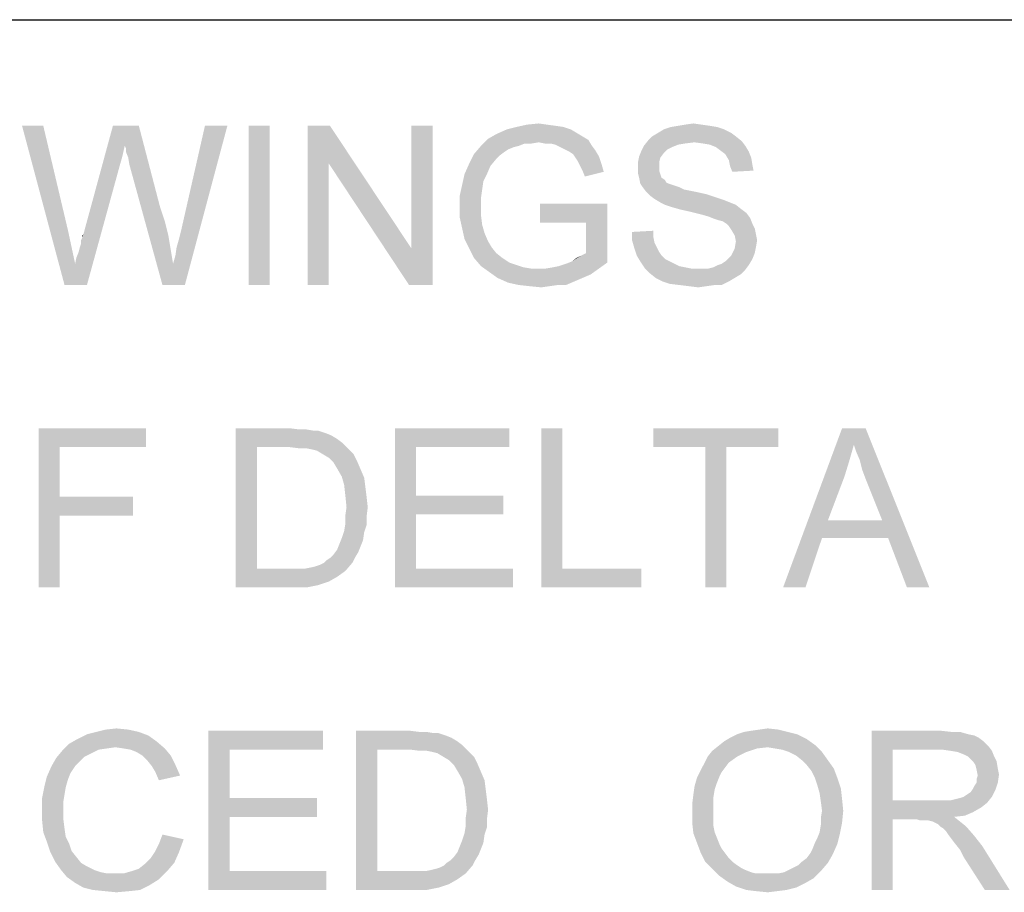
# Model space of a CAD drawing. Extents: x 0 to 1189, y 0 to 841.
# Tile 43 of 125: x 940 to 958, y 54 to 70. Entities that reach past the tile are written whole.
import ezdxf

# ---------------------------------------------------------------- set-up
doc = ezdxf.new("R2010")
doc.units = 0
doc.header["$LTSCALE"] = 65.395
doc.header["$MEASUREMENT"] = 0
doc.layers.get('0').update_dxf_attribs({"linetype": 'CONTINUOUS'})

msp = doc.modelspace()

# ---------------------------------------------------------------- linework, layer by layer
at = {"linetype": 'Continuous'}
for q in [(1037, 70), (1174, 70)]:
    msp.add_line((909, 70), q, dxfattribs=at)
for points in [[(940.24444, 68), (940.64444, 65), (939.84444, 68)], [(940.24444, 68), (940.71111, 66.02222), (940.64444, 65)], [(941.77778, 67.62222), (941, 65.95556), (941.55556, 68)], [(941.55556, 68), (942.04444, 68), (941.77778, 67.62222)], [(941.8, 67.57778), (941.77778, 67.62222), (942.04444, 68)], [(941.8, 67.51111), (941.8, 67.57778), (942.04444, 68)], [(941.84444, 67.4), (941.8, 67.51111), (942.04444, 68)], [(941.86667, 67.26667), (941.84444, 67.4), (942.04444, 68)], [(941.86667, 67.26667), (942.04444, 68), (942.44444, 66.46667)], [(942.68889, 65.4), (942.73333, 65.55556), (943.71111, 68)], [(942.68889, 65.4), (943.71111, 68), (942.91111, 65)], [(942.73333, 65.55556), (942.75556, 65.71111), (943.71111, 68)], [(942.75556, 65.71111), (942.8, 65.86667), (943.71111, 68)], [(942.8, 65.86667), (942.84444, 66.04444), (943.71111, 68)], [(943.71111, 68), (942.84444, 66.04444), (943.28889, 68)], [(944.51111, 68), (944.11111, 65), (944.11111, 68)], [(944.11111, 65), (944.51111, 68), (944.51111, 65)], [(945.64444, 68), (945.62222, 67.28889), (945.22222, 65)], [(945.64444, 68), (945.22222, 65), (945.22222, 68)], [(945.62222, 67.28889), (945.64444, 68), (947.17778, 65.68889)], [(947.13333, 65), (947.17778, 65.68889), (947.57778, 68)], [(947.13333, 65), (947.57778, 68), (947.57778, 65)], [(947.57778, 68), (947.17778, 65.68889), (947.17778, 68)], [(950.17778, 67.93333), (950.28889, 67.86667), (948.77778, 67.84444)], [(950.17778, 67.93333), (948.77778, 67.84444), (948.97778, 67.93333)], [(950.04444, 67.97778), (948.97778, 67.93333), (949.15556, 67.97778)], [(948.97778, 67.93333), (950.04444, 67.97778), (950.17778, 67.93333)], [(949.73333, 68.02222), (949.88889, 68), (949.15556, 67.97778)], [(949.73333, 68.02222), (949.15556, 67.97778), (949.35556, 68.02222)], [(949.15556, 67.97778), (949.88889, 68), (950.04444, 67.97778)], [(949.35556, 68.02222), (949.57778, 68.04444), (949.73333, 68.02222)], [(953.06667, 67.93333), (951.82222, 67.86667), (951.93333, 67.93333)], [(951.82222, 67.86667), (953.06667, 67.93333), (953.2, 67.86667)], [(952.93333, 67.97778), (951.93333, 67.93333), (952.06667, 67.97778)], [(951.93333, 67.93333), (952.93333, 67.97778), (953.06667, 67.93333)], [(952.8, 68), (952.06667, 67.97778), (952.2, 68)], [(952.06667, 67.97778), (952.8, 68), (952.93333, 67.97778)], [(952.64444, 68.02222), (952.2, 68), (952.33333, 68.02222)], [(952.2, 68), (952.64444, 68.02222), (952.8, 68)], [(952.33333, 68.02222), (952.48889, 68.04444), (952.64444, 68.02222)], [(949.57778, 67.68889), (948.48889, 67.62222), (948.62222, 67.75556)], [(949.57778, 67.68889), (949.31111, 67.66667), (948.48889, 67.62222)], [(950.4, 67.8), (948.62222, 67.75556), (948.77778, 67.84444)], [(948.62222, 67.75556), (950.4, 67.8), (950.51111, 67.73333)], [(948.62222, 67.75556), (950.51111, 67.73333), (949.57778, 67.68889)], [(948.77778, 67.84444), (950.28889, 67.86667), (950.4, 67.8)], [(949.31111, 67.66667), (949.57778, 67.68889), (949.44444, 67.66667)], [(949.68889, 67.66667), (949.57778, 67.68889), (950.51111, 67.73333)], [(949.8, 67.66667), (949.68889, 67.66667), (950.51111, 67.73333)], [(949.88889, 67.64444), (949.8, 67.66667), (950.51111, 67.73333)], [(949.88889, 67.64444), (950.51111, 67.73333), (950.57778, 67.62222)], [(952.51111, 67.68889), (951.55556, 67.62222), (951.64444, 67.73333)], [(952.51111, 67.68889), (952.33333, 67.66667), (951.55556, 67.62222)], [(953.28889, 67.8), (951.64444, 67.73333), (951.71111, 67.8)], [(951.64444, 67.73333), (953.28889, 67.8), (953.4, 67.71111)], [(951.64444, 67.73333), (953.4, 67.71111), (952.51111, 67.68889)], [(953.2, 67.86667), (951.71111, 67.8), (951.82222, 67.86667)], [(951.71111, 67.8), (953.2, 67.86667), (953.28889, 67.8)], [(952.66667, 67.66667), (952.51111, 67.68889), (953.4, 67.71111)], [(952.8, 67.64444), (952.66667, 67.66667), (953.4, 67.71111)], [(952.8, 67.64444), (953.4, 67.71111), (953.46667, 67.62222)], [(941.77778, 67.62222), (941.73333, 67.42222), (941, 65.95556)], [(949.2, 67.62222), (949.11111, 67.6), (948.35556, 67.46667)], [(949.2, 67.62222), (948.35556, 67.46667), (948.48889, 67.62222)], [(949.11111, 67.6), (949, 67.55556), (948.35556, 67.46667)], [(949, 67.55556), (948.93333, 67.51111), (948.35556, 67.46667)], [(948.35556, 67.46667), (948.93333, 67.51111), (948.84444, 67.44444)], [(948.48889, 67.62222), (949.31111, 67.66667), (949.2, 67.62222)], [(950.57778, 67.62222), (949.97778, 67.6), (949.88889, 67.64444)], [(950.06667, 67.55556), (949.97778, 67.6), (950.57778, 67.62222)], [(950.06667, 67.55556), (950.57778, 67.62222), (950.64444, 67.53333)], [(950.64444, 67.53333), (950.15556, 67.51111), (950.06667, 67.55556)], [(950.22222, 67.46667), (950.15556, 67.51111), (950.64444, 67.53333)], [(950.22222, 67.46667), (950.64444, 67.53333), (950.71111, 67.42222)], [(951.93333, 67.48889), (951.46667, 67.42222), (951.51111, 67.53333)], [(952.08889, 67.6), (951.51111, 67.53333), (951.55556, 67.62222)], [(952.08889, 67.6), (952, 67.55556), (951.51111, 67.53333)], [(951.51111, 67.53333), (952, 67.55556), (951.93333, 67.48889)], [(952.33333, 67.66667), (952.2, 67.64444), (951.55556, 67.62222)], [(951.55556, 67.62222), (952.2, 67.64444), (952.08889, 67.6)], [(953.46667, 67.62222), (952.91111, 67.6), (952.8, 67.64444)], [(953, 67.53333), (952.91111, 67.6), (953.46667, 67.62222)], [(953, 67.53333), (953.46667, 67.62222), (953.53333, 67.51111)], [(953.53333, 67.51111), (953.08889, 67.46667), (953, 67.53333)], [(953.08889, 67.46667), (953.53333, 67.51111), (953.57778, 67.4)], [(941.73333, 67.42222), (941.68889, 67.26667), (941, 65.95556)], [(948.84444, 67.44444), (948.26667, 67.28889), (948.35556, 67.46667)], [(948.84444, 67.44444), (948.77778, 67.37778), (948.26667, 67.28889)], [(948.26667, 67.28889), (948.77778, 67.37778), (948.66667, 67.24445)], [(950.71111, 67.42222), (950.26667, 67.4), (950.22222, 67.46667)], [(950.31111, 67.33333), (950.26667, 67.4), (950.71111, 67.42222)], [(950.31111, 67.33333), (950.71111, 67.42222), (950.75556, 67.28889)], [(950.75556, 67.28889), (950.35556, 67.24445), (950.31111, 67.33333)], [(951.86667, 67.4), (951.44444, 67.31111), (951.46667, 67.42222)], [(951.44444, 67.31111), (951.86667, 67.4), (951.84444, 67.31111)], [(951.46667, 67.42222), (951.93333, 67.48889), (951.86667, 67.4)], [(953.57778, 67.4), (953.15556, 67.35556), (953.08889, 67.46667)], [(953.15556, 67.35556), (953.57778, 67.4), (953.6, 67.26667)], [(953.6, 67.26667), (953.17778, 67.24444), (953.15556, 67.35556)], [(940.84444, 65.4), (940.86667, 65.51111), (941.68889, 67.26667)], [(940.84444, 65.4), (941.68889, 67.26667), (941.06667, 65)], [(940.86667, 65.51111), (940.91111, 65.62222), (941.68889, 67.26667)], [(940.91111, 65.62222), (940.93333, 65.71111), (941.68889, 67.26667)], [(940.93333, 65.71111), (940.95556, 65.77778), (941.68889, 67.26667)], [(940.95556, 65.84444), (940.97778, 65.88889), (941.68889, 67.26667)], [(940.95556, 65.77778), (940.95556, 65.84444), (941.68889, 67.26667)], [(940.97778, 65.88889), (941, 65.95556), (941.68889, 67.26667)], [(942.44444, 66.46667), (942.48889, 65), (941.86667, 67.26667)], [(945.22222, 65), (945.62222, 67.28889), (945.62222, 65)], [(947.17778, 65.68889), (947.13333, 65), (945.62222, 67.28889)], [(948.66667, 67.24445), (948.17778, 67.08889), (948.26667, 67.28889)], [(948.17778, 67.08889), (948.66667, 67.24445), (948.6, 67.08889)], [(950.4, 67.15556), (950.35556, 67.24445), (950.75556, 67.28889)], [(950.4, 67.15556), (950.75556, 67.28889), (950.8, 67.13333)], [(950.8, 67.13333), (950.44444, 67.04444), (950.4, 67.15556)], [(951.84444, 67.31111), (951.84444, 67.22222), (951.44444, 67.2)], [(951.84444, 67.31111), (951.44444, 67.2), (951.44444, 67.31111)], [(951.44444, 67.2), (951.84444, 67.22222), (951.84444, 67.15556)], [(951.84444, 67.15556), (951.44444, 67.11111), (951.44444, 67.2)], [(951.44444, 67.11111), (951.84444, 67.15556), (951.86667, 67.08889)], [(953.17778, 67.24444), (953.6, 67.26667), (953.62222, 67.15556)], [(953.62222, 67.15556), (953.22222, 67.13333), (953.17778, 67.24444)], [(948.6, 67.08889), (948.53333, 66.95556), (948.13333, 66.88889)], [(948.6, 67.08889), (948.13333, 66.88889), (948.17778, 67.08889)], [(948.13333, 66.88889), (948.53333, 66.95556), (948.51111, 66.8)], [(951.86667, 67.08889), (951.46667, 67.02222), (951.44444, 67.11111)], [(951.46667, 67.02222), (951.86667, 67.08889), (951.88889, 67.02222)], [(951.88889, 67.02222), (951.48889, 66.91111), (951.46667, 67.02222)], [(951.88889, 67.02222), (951.95556, 66.97778), (951.48889, 66.91111)], [(951.95556, 66.97778), (951.97778, 66.93333), (951.48889, 66.91111)], [(948.51111, 66.8), (948.08889, 66.68889), (948.13333, 66.88889)], [(948.08889, 66.68889), (948.51111, 66.8), (948.48889, 66.64444)], [(951.48889, 66.91111), (951.97778, 66.93333), (952.02222, 66.91111)], [(952.02222, 66.91111), (951.53333, 66.84444), (951.48889, 66.91111)], [(952.02222, 66.91111), (952.08889, 66.88889), (951.53333, 66.84444)], [(952.08889, 66.88889), (952.15556, 66.86667), (951.53333, 66.84444)], [(951.53333, 66.84444), (952.15556, 66.86667), (952.22222, 66.84444)], [(952.22222, 66.84444), (951.6, 66.75555), (951.53333, 66.84444)], [(952.22222, 66.84444), (952.31111, 66.8), (951.6, 66.75555)], [(952.31111, 66.8), (952.42222, 66.77778), (951.6, 66.75555)], [(951.6, 66.75555), (952.42222, 66.77778), (952.53333, 66.75555)], [(948.48889, 66.64444), (948.08889, 66.46667), (948.08889, 66.68889)], [(948.48889, 66.64444), (948.48889, 66.48889), (948.08889, 66.46667)], [(952.53333, 66.75555), (951.66667, 66.68889), (951.6, 66.75555)], [(952.53333, 66.75555), (952.73333, 66.71111), (951.66667, 66.68889)], [(951.66667, 66.68889), (952.73333, 66.71111), (952.93333, 66.64444)], [(952.93333, 66.64444), (951.75556, 66.62222), (951.66667, 66.68889)], [(951.75556, 66.62222), (952.93333, 66.64444), (953.06667, 66.6)], [(953.06667, 66.6), (951.86667, 66.55556), (951.75556, 66.62222)], [(951.86667, 66.55556), (953.06667, 66.6), (953.17778, 66.55556)], [(942.44444, 66.46667), (942.53333, 66.2), (942.48889, 65)], [(948.08889, 66.46667), (948.48889, 66.48889), (948.48889, 66.31111)], [(948.48889, 66.31111), (948.08889, 66.26667), (948.08889, 66.46667)], [(950.86667, 66.53333), (949.6, 66.17778), (949.6, 66.53333)], [(950.46667, 66.17778), (949.6, 66.17778), (950.86667, 66.53333)], [(950.46667, 65.6), (950.46667, 66.17778), (950.86667, 66.53333)], [(950.46667, 65.6), (950.86667, 66.53333), (950.86667, 65.42222)], [(953.17778, 66.55556), (951.95556, 66.51111), (951.86667, 66.55556)], [(951.95556, 66.51111), (953.17778, 66.55556), (953.28889, 66.51111)], [(953.28889, 66.51111), (952.08889, 66.46667), (951.95556, 66.51111)], [(952.24444, 66.42222), (952.08889, 66.46667), (953.28889, 66.51111)], [(952.24444, 66.42222), (953.28889, 66.51111), (953.4, 66.42222)], [(953.4, 66.42222), (952.44444, 66.37778), (952.24444, 66.42222)], [(952.44444, 66.37778), (953.4, 66.42222), (953.48889, 66.35556)], [(948.08889, 66.26667), (948.48889, 66.31111), (948.51111, 66.13333)], [(948.51111, 66.13333), (948.13333, 66.06667), (948.08889, 66.26667)], [(953.48889, 66.35556), (952.62222, 66.33333), (952.44444, 66.37778)], [(952.77778, 66.28889), (952.62222, 66.33333), (953.48889, 66.35556)], [(952.77778, 66.28889), (953.48889, 66.35556), (953.55556, 66.26667)], [(953.55556, 66.26667), (952.88889, 66.24444), (952.77778, 66.28889)], [(952.95556, 66.22222), (952.88889, 66.24444), (953.55556, 66.26667)], [(953.04444, 66.2), (952.95556, 66.22222), (953.55556, 66.26667)], [(953.11111, 66.15556), (953.04444, 66.2), (953.55556, 66.26667)], [(953.11111, 66.15556), (953.55556, 66.26667), (953.6, 66.15556)], [(940.71111, 66.02222), (940.84444, 65.4), (940.64444, 65)], [(942.53333, 66.2), (942.6, 65.93333), (942.48889, 65)], [(948.13333, 66.06667), (948.51111, 66.13333), (948.55556, 65.97778)], [(948.55556, 65.97778), (948.17778, 65.86667), (948.13333, 66.06667)], [(951.33333, 66), (951.73333, 66.02222), (951.73333, 65.91111)], [(953.6, 66.15556), (953.15556, 66.11111), (953.11111, 66.15556)], [(953.15556, 66.11111), (953.6, 66.15556), (953.64444, 66.06667)], [(953.64444, 66.06667), (953.2, 66.04444), (953.15556, 66.11111)], [(953.2, 66.04444), (953.64444, 66.06667), (953.66667, 65.95556)], [(953.66667, 65.95556), (953.26667, 65.93333), (953.2, 66.04444)], [(940.97778, 65.88889), (940.97778, 65.93333), (941, 65.95556)], [(942.6, 65.93333), (942.64444, 65.66667), (942.48889, 65)], [(948.17778, 65.86667), (948.55556, 65.97778), (948.62222, 65.82222)], [(948.62222, 65.82222), (948.26667, 65.68889), (948.17778, 65.86667)], [(951.73333, 65.91111), (951.33333, 65.84444), (951.33333, 66)], [(951.33333, 65.84444), (951.73333, 65.91111), (951.75556, 65.8)], [(951.75556, 65.8), (951.37778, 65.68889), (951.33333, 65.84444)], [(953.26667, 65.93333), (953.66667, 65.95556), (953.68889, 65.84444)], [(953.68889, 65.84444), (953.28889, 65.82222), (953.26667, 65.93333)], [(953.28889, 65.82222), (953.68889, 65.84444), (953.66667, 65.71111)], [(942.64444, 65.66667), (942.68889, 65.4), (942.48889, 65)], [(948.62222, 65.82222), (948.68889, 65.71111), (948.26667, 65.68889)], [(948.26667, 65.68889), (948.68889, 65.71111), (948.77778, 65.6)], [(948.77778, 65.6), (948.35556, 65.51111), (948.26667, 65.68889)], [(951.75556, 65.8), (951.8, 65.71111), (951.37778, 65.68889)], [(951.37778, 65.68889), (951.8, 65.71111), (951.84444, 65.62222)], [(951.84444, 65.62222), (951.42222, 65.55556), (951.37778, 65.68889)], [(953.64444, 65.6), (953.2, 65.55556), (953.26667, 65.68889)], [(953.66667, 65.71111), (953.26667, 65.68889), (953.28889, 65.82222)], [(953.26667, 65.68889), (953.66667, 65.71111), (953.64444, 65.6)], [(948.35556, 65.51111), (948.77778, 65.6), (948.88889, 65.51111)], [(948.88889, 65.51111), (948.48889, 65.35556), (948.35556, 65.51111)], [(948.88889, 65.51111), (949.02222, 65.42222), (948.48889, 65.35556)], [(950.2, 65.44444), (950.37778, 65.55556), (950.46667, 65.6)], [(950.86667, 65.42222), (950.2, 65.44444), (950.46667, 65.6)], [(950.2, 65.44444), (950.28889, 65.51111), (950.37778, 65.55556)], [(951.42222, 65.55556), (951.84444, 65.62222), (951.88889, 65.55556)], [(951.88889, 65.55556), (951.48889, 65.44444), (951.42222, 65.55556)], [(951.88889, 65.55556), (951.95556, 65.48889), (951.48889, 65.44444)], [(951.48889, 65.44444), (951.95556, 65.48889), (952.04444, 65.44444)], [(952.95556, 65.37778), (953.02222, 65.4), (953.6, 65.48889)], [(952.95556, 65.37778), (953.6, 65.48889), (953.53333, 65.37778)], [(953.02222, 65.4), (953.08889, 65.44444), (953.6, 65.48889)], [(953.6, 65.48889), (953.08889, 65.44444), (953.15556, 65.51111)], [(953.15556, 65.51111), (953.2, 65.55556), (953.64444, 65.6)], [(953.15556, 65.51111), (953.64444, 65.6), (953.6, 65.48889)], [(941.06667, 65), (940.64444, 65), (940.84444, 65.4)], [(942.91111, 65), (942.48889, 65), (942.68889, 65.4)], [(949.02222, 65.42222), (949.15556, 65.37778), (948.48889, 65.35556)], [(948.48889, 65.35556), (949.15556, 65.37778), (949.28889, 65.33333)], [(949.28889, 65.33333), (948.64444, 65.24444), (948.48889, 65.35556)], [(949.28889, 65.33333), (949.42222, 65.31111), (948.64444, 65.24444)], [(949.71111, 65.31111), (950.71111, 65.31111), (948.64444, 65.24444)], [(949.57778, 65.31111), (949.71111, 65.31111), (948.64444, 65.24444)], [(949.42222, 65.31111), (949.57778, 65.31111), (948.64444, 65.24444)], [(948.64444, 65.24444), (950.71111, 65.31111), (950.55556, 65.2)], [(949.71111, 65.31111), (949.84444, 65.33333), (950.86667, 65.42222)], [(949.71111, 65.31111), (950.86667, 65.42222), (950.71111, 65.31111)], [(949.84444, 65.33333), (949.95556, 65.35556), (950.86667, 65.42222)], [(949.95556, 65.35556), (950.08889, 65.4), (950.86667, 65.42222)], [(950.86667, 65.42222), (950.08889, 65.4), (950.2, 65.44444)], [(952.04444, 65.44444), (951.57778, 65.31111), (951.48889, 65.44444)], [(952.04444, 65.44444), (952.13333, 65.4), (951.57778, 65.31111)], [(952.13333, 65.4), (952.22222, 65.35556), (951.57778, 65.31111)], [(952.22222, 65.35556), (952.33333, 65.33333), (951.57778, 65.31111)], [(951.57778, 65.31111), (952.33333, 65.33333), (952.44444, 65.31111)], [(952.44444, 65.31111), (951.66667, 65.22222), (951.57778, 65.31111)], [(952.77778, 65.31111), (953.46667, 65.28889), (951.66667, 65.22222)], [(952.66667, 65.31111), (952.77778, 65.31111), (951.66667, 65.22222)], [(952.57778, 65.31111), (952.66667, 65.31111), (951.66667, 65.22222)], [(952.44444, 65.31111), (952.57778, 65.31111), (951.66667, 65.22222)], [(951.66667, 65.22222), (953.46667, 65.28889), (953.37778, 65.2)], [(952.77778, 65.31111), (952.86667, 65.33333), (953.53333, 65.37778)], [(952.77778, 65.31111), (953.53333, 65.37778), (953.46667, 65.28889)], [(953.53333, 65.37778), (952.86667, 65.33333), (952.95556, 65.37778)], [(950.55556, 65.2), (948.8, 65.13333), (948.64444, 65.24444)], [(948.8, 65.13333), (950.55556, 65.2), (950.4, 65.13333)], [(950.4, 65.13333), (949, 65.04444), (948.8, 65.13333)], [(950.4, 65.13333), (950.24444, 65.06667), (949, 65.04444)], [(953.37778, 65.2), (951.77778, 65.13333), (951.66667, 65.22222)], [(951.77778, 65.13333), (953.37778, 65.2), (953.26667, 65.13333)], [(953.26667, 65.13333), (951.91111, 65.06667), (951.77778, 65.13333)], [(951.91111, 65.06667), (953.26667, 65.13333), (953.15556, 65.06667)], [(949.2, 65), (949, 65.04444), (950.24444, 65.06667)], [(949.93333, 65), (949.2, 65), (950.24444, 65.06667)], [(949.93333, 65), (949.4, 64.97778), (949.2, 65)], [(949.4, 64.97778), (949.93333, 65), (949.77778, 64.97778)], [(949.77778, 64.97778), (949.62222, 64.95556), (949.4, 64.97778)], [(949.93333, 65), (950.24444, 65.06667), (950.08889, 65)], [(953.15556, 65.06667), (952.04444, 65.02222), (951.91111, 65.06667)], [(952.22222, 65), (952.04444, 65.02222), (953.15556, 65.06667)], [(952.88889, 65), (952.22222, 65), (953.15556, 65.06667)], [(952.88889, 65), (952.4, 64.97778), (952.22222, 65)], [(952.4, 64.97778), (952.88889, 65), (952.73333, 64.97778)], [(952.73333, 64.97778), (952.57778, 64.95556), (952.4, 64.97778)], [(952.88889, 65), (953.15556, 65.06667), (953.02222, 65)], [(940.15556, 62.3), (942.17778, 62.3), (940.55556, 61.94444)], [(940.55556, 61.94444), (940.15556, 59.3), (940.15556, 62.3)], [(940.55556, 61.94444), (942.17778, 62.3), (942.17778, 61.94444)], [(943.86667, 62.3), (944.88889, 62.3), (944.26667, 61.94444)], [(944.26667, 61.94444), (943.86667, 59.3), (943.86667, 62.3)], [(944.88889, 62.3), (945.06667, 62.27778), (944.26667, 61.94444)], [(945.2, 62.27778), (945.33333, 62.25555), (944.26667, 61.94444)], [(945.06667, 62.27778), (945.2, 62.27778), (944.26667, 61.94444)], [(945.42222, 62.25555), (945.55556, 62.21111), (944.26667, 61.94444)], [(945.33333, 62.25555), (945.42222, 62.25555), (944.26667, 61.94444)], [(945.55556, 62.21111), (945.66667, 62.16667), (944.26667, 61.94444)], [(945.66667, 62.16667), (945.77778, 62.1), (944.26667, 61.94444)], [(946.86667, 62.3), (949.02222, 62.3), (947.26667, 61.94444)], [(947.26667, 61.94444), (946.86667, 59.3), (946.86667, 62.3)], [(947.26667, 61.94444), (949.02222, 62.3), (949.02222, 61.94444)], [(950.02222, 62.3), (950.02222, 59.65556), (949.62222, 59.3)], [(950.02222, 62.3), (949.62222, 59.3), (949.62222, 62.3)], [(954.08889, 62.3), (951.73333, 61.94444), (951.73333, 62.3)], [(952.71111, 61.94444), (951.73333, 61.94444), (954.08889, 62.3)], [(953.11111, 61.94444), (952.71111, 61.94444), (954.08889, 62.3)], [(953.11111, 61.94444), (954.08889, 62.3), (954.08889, 61.94444)], [(955.51111, 61.98889), (954.17778, 59.3), (955.28889, 62.3)], [(955.28889, 62.3), (955.73333, 62.3), (955.51111, 61.98889)], [(955.55556, 61.85556), (955.51111, 61.98889), (955.73333, 62.3)], [(955.62222, 61.7), (955.55556, 61.85556), (955.73333, 62.3)], [(955.66667, 61.52222), (955.62222, 61.7), (955.73333, 62.3)], [(955.73333, 61.34444), (955.66667, 61.52222), (955.73333, 62.3)], [(956.04444, 60.56667), (955.73333, 61.34444), (955.73333, 62.3)], [(956.15556, 60.23333), (956.04444, 60.56667), (955.73333, 62.3)], [(956.51111, 59.3), (956.15556, 60.23333), (955.73333, 62.3)], [(956.51111, 59.3), (955.73333, 62.3), (956.93333, 59.3)], [(940.55556, 61.94444), (940.55556, 61.01111), (940.15556, 59.3)], [(944.26667, 61.94444), (944.26667, 59.65556), (943.86667, 59.3)], [(945.77778, 62.1), (945.86667, 62.03333), (944.26667, 61.94444)], [(944.88889, 61.94444), (944.26667, 61.94444), (945.86667, 62.03333)], [(945.06667, 61.92222), (944.88889, 61.94444), (945.86667, 62.03333)], [(945.2, 61.92222), (945.06667, 61.92222), (945.86667, 62.03333)], [(945.2, 61.92222), (945.86667, 62.03333), (945.97778, 61.92222)], [(947.26667, 61.94444), (947.26667, 61.03333), (946.86667, 59.3)], [(953.11111, 61.94444), (952.71111, 59.3), (952.71111, 61.94444)], [(952.71111, 59.3), (953.11111, 61.94444), (953.11111, 59.3)], [(955.51111, 61.98889), (955.42222, 61.67778), (954.17778, 59.3)], [(945.97778, 61.92222), (945.31111, 61.9), (945.2, 61.92222)], [(945.4, 61.87778), (945.31111, 61.9), (945.97778, 61.92222)], [(945.51111, 61.81111), (945.4, 61.87778), (945.97778, 61.92222)], [(945.51111, 61.81111), (945.97778, 61.92222), (946.08889, 61.81111)], [(946.08889, 61.81111), (945.62222, 61.74444), (945.51111, 61.81111)], [(945.62222, 61.74444), (946.08889, 61.81111), (946.15556, 61.67778)], [(946.15556, 61.67778), (945.71111, 61.65556), (945.62222, 61.74444)], [(945.77778, 61.54444), (945.71111, 61.65556), (946.15556, 61.67778)], [(945.77778, 61.54444), (946.15556, 61.67778), (946.22222, 61.52222)], [(955.42222, 61.67778), (955.33333, 61.38889), (954.17778, 59.3)], [(946.22222, 61.52222), (945.86667, 61.38889), (945.77778, 61.54444)], [(945.86667, 61.38889), (946.22222, 61.52222), (946.28889, 61.36667)], [(946.28889, 61.36667), (945.91111, 61.23333), (945.86667, 61.38889)], [(955.33333, 61.38889), (955.02222, 60.56667), (954.17778, 59.3)], [(945.91111, 61.23333), (946.28889, 61.36667), (946.31111, 61.18889)], [(946.31111, 61.18889), (945.93333, 61.03333), (945.91111, 61.23333)], [(945.93333, 61.03333), (946.31111, 61.18889), (946.33333, 61.01111)], [(946.33333, 61.01111), (945.95556, 60.81111), (945.93333, 61.03333)], [(947.26667, 61.03333), (947.26667, 60.67778), (946.86667, 59.3)], [(947.26667, 60.67778), (948.91111, 61.03333), (948.91111, 60.67778)], [(947.26667, 61.03333), (948.91111, 61.03333), (947.26667, 60.67778)], [(940.55556, 61.01111), (940.55556, 60.65556), (940.15556, 59.3)], [(940.55556, 60.65556), (941.93333, 61.01111), (941.93333, 60.65556)], [(940.55556, 61.01111), (941.93333, 61.01111), (940.55556, 60.65556)], [(945.95556, 60.81111), (946.33333, 61.01111), (946.35556, 60.81111)], [(940.15556, 59.3), (940.55556, 60.65556), (940.55556, 59.3)], [(946.35556, 60.81111), (945.93333, 60.65556), (945.95556, 60.81111)], [(945.93333, 60.65556), (946.35556, 60.81111), (946.33333, 60.63333)], [(946.33333, 60.63333), (945.93333, 60.5), (945.93333, 60.65556)], [(947.26667, 60.67778), (947.26667, 59.65556), (946.86667, 59.3)], [(946.33333, 60.47778), (945.91111, 60.36667), (945.93333, 60.5)], [(945.91111, 60.36667), (946.33333, 60.47778), (946.28889, 60.34444)], [(945.93333, 60.5), (946.33333, 60.63333), (946.33333, 60.47778)], [(955.02222, 60.56667), (954.91111, 60.23333), (954.17778, 59.3)], [(955.02222, 60.56667), (956.04444, 60.56667), (954.91111, 60.23333)], [(956.15556, 60.23333), (954.91111, 60.23333), (956.04444, 60.56667)], [(946.28889, 60.34444), (945.86667, 60.23333), (945.91111, 60.36667)], [(945.86667, 60.23333), (946.28889, 60.34444), (946.26667, 60.18889)], [(946.22222, 60.07778), (945.77778, 60.01111), (945.82222, 60.12222)], [(946.26667, 60.18889), (945.82222, 60.12222), (945.86667, 60.23333)], [(945.82222, 60.12222), (946.26667, 60.18889), (946.22222, 60.07778)], [(954.17778, 59.3), (954.91111, 60.23333), (954.6, 59.3)], [(945.64444, 59.85556), (945.71111, 59.92222), (946.17778, 59.96667)], [(945.64444, 59.85556), (946.17778, 59.96667), (946.11111, 59.85556)], [(946.17778, 59.96667), (945.71111, 59.92222), (945.77778, 60.01111)], [(945.77778, 60.01111), (946.22222, 60.07778), (946.17778, 59.96667)], [(945.17778, 59.65556), (945.28889, 59.67778), (946.06667, 59.76667)], [(945.17778, 59.65556), (946.06667, 59.76667), (945.93333, 59.61111)], [(945.28889, 59.67778), (945.37778, 59.7), (946.06667, 59.76667)], [(945.37778, 59.7), (945.44444, 59.72222), (946.06667, 59.76667)], [(946.06667, 59.76667), (945.44444, 59.72222), (945.53333, 59.76667)], [(945.53333, 59.76667), (945.57778, 59.81111), (946.11111, 59.85556)], [(945.53333, 59.76667), (946.11111, 59.85556), (946.06667, 59.76667)], [(946.11111, 59.85556), (945.57778, 59.81111), (945.64444, 59.85556)], [(945.17778, 59.65556), (945.93333, 59.61111), (943.86667, 59.3)], [(945.04444, 59.65556), (945.17778, 59.65556), (943.86667, 59.3)], [(944.91111, 59.65556), (945.04444, 59.65556), (943.86667, 59.3)], [(944.26667, 59.65556), (944.91111, 59.65556), (943.86667, 59.3)], [(945.93333, 59.61111), (945.77778, 59.5), (943.86667, 59.3)], [(947.26667, 59.65556), (949.08889, 59.65556), (946.86667, 59.3)], [(946.86667, 59.3), (949.08889, 59.65556), (949.08889, 59.3)], [(950.02222, 59.65556), (951.51111, 59.65556), (949.62222, 59.3)], [(949.62222, 59.3), (951.51111, 59.65556), (951.51111, 59.3)], [(945.77778, 59.5), (945.62222, 59.41111), (943.86667, 59.3)], [(945.62222, 59.41111), (945.42222, 59.34444), (943.86667, 59.3)], [(944.93333, 59.3), (943.86667, 59.3), (945.42222, 59.34444)], [(944.93333, 59.3), (945.42222, 59.34444), (945.2, 59.3)], [(942.04444, 56.57778), (941.06667, 56.53333), (941.24444, 56.57778)], [(941.06667, 56.53333), (942.04444, 56.57778), (942.22222, 56.51111)], [(941.84444, 56.62222), (941.24444, 56.57778), (941.42222, 56.62222)], [(941.24444, 56.57778), (941.84444, 56.62222), (942.04444, 56.57778)], [(941.42222, 56.62222), (941.62222, 56.64444), (941.84444, 56.62222)], [(943.35556, 56.6), (945.51111, 56.6), (943.75556, 56.24444)], [(943.75556, 56.24444), (943.35556, 53.6), (943.35556, 56.6)], [(943.75556, 56.24444), (945.51111, 56.6), (945.51111, 56.24444)], [(946.13333, 56.6), (947.15556, 56.6), (946.53333, 56.24444)], [(946.53333, 56.24444), (946.13333, 53.6), (946.13333, 56.6)], [(947.15556, 56.6), (947.33333, 56.57778), (946.53333, 56.24444)], [(947.46667, 56.57778), (947.6, 56.55555), (946.53333, 56.24444)], [(947.33333, 56.57778), (947.46667, 56.57778), (946.53333, 56.24444)], [(954.26667, 56.57778), (953.31111, 56.53333), (953.44444, 56.57778)], [(953.31111, 56.53333), (954.26667, 56.57778), (954.44444, 56.53333)], [(953.44444, 56.57778), (953.57778, 56.6), (954.08889, 56.62222)], [(953.44444, 56.57778), (954.08889, 56.62222), (954.26667, 56.57778)], [(954.08889, 56.62222), (953.57778, 56.6), (953.73333, 56.62222)], [(953.73333, 56.62222), (953.88889, 56.64444), (954.08889, 56.62222)], [(955.84444, 56.6), (957.15556, 56.6), (956.24444, 56.24444)], [(956.24444, 56.24444), (955.84444, 53.6), (955.84444, 56.6)], [(957.15556, 56.6), (957.35556, 56.57778), (956.24444, 56.24444)], [(957.51111, 56.57778), (957.66667, 56.53333), (956.24444, 56.24444)], [(957.35556, 56.57778), (957.51111, 56.57778), (956.24444, 56.24444)], [(942.37778, 56.4), (940.73333, 56.35556), (940.88889, 56.44444)], [(941.6, 56.28889), (940.73333, 56.35556), (942.37778, 56.4)], [(942.22222, 56.51111), (940.88889, 56.44444), (941.06667, 56.53333)], [(940.88889, 56.44444), (942.22222, 56.51111), (942.37778, 56.4)], [(941.75556, 56.26667), (941.6, 56.28889), (942.37778, 56.4)], [(941.75556, 56.26667), (942.37778, 56.4), (942.53333, 56.26667)], [(947.68889, 56.55555), (947.82222, 56.51111), (946.53333, 56.24444)], [(947.6, 56.55555), (947.68889, 56.55555), (946.53333, 56.24444)], [(947.82222, 56.51111), (947.93333, 56.46667), (946.53333, 56.24444)], [(947.93333, 56.46667), (948.04444, 56.4), (946.53333, 56.24444)], [(948.04444, 56.4), (948.13333, 56.33333), (946.53333, 56.24444)], [(954.77778, 56.33333), (952.95556, 56.31111), (953.06667, 56.4)], [(954.62222, 56.44444), (953.06667, 56.4), (953.17778, 56.46667)], [(953.06667, 56.4), (954.62222, 56.44444), (954.77778, 56.33333)], [(954.44444, 56.53333), (953.17778, 56.46667), (953.31111, 56.53333)], [(953.17778, 56.46667), (954.44444, 56.53333), (954.62222, 56.44444)], [(957.66667, 56.53333), (957.77778, 56.51111), (956.24444, 56.24444)], [(957.77778, 56.51111), (957.86667, 56.46667), (956.24444, 56.24444)], [(957.86667, 56.46667), (957.95556, 56.4), (956.24444, 56.24444)], [(957.95556, 56.4), (958.04444, 56.31111), (956.24444, 56.24444)], [(941.15556, 56.17778), (940.48889, 56.08889), (940.6, 56.22222)], [(941.6, 56.28889), (940.6, 56.22222), (940.73333, 56.35556)], [(941.6, 56.28889), (941.44444, 56.26667), (940.6, 56.22222)], [(941.44444, 56.26667), (941.28889, 56.24444), (940.6, 56.22222)], [(940.6, 56.22222), (941.28889, 56.24444), (941.15556, 56.17778)], [(942.53333, 56.26667), (941.88889, 56.24444), (941.75556, 56.26667)], [(942, 56.2), (941.88889, 56.24444), (942.53333, 56.26667)], [(942.11111, 56.13333), (942, 56.2), (942.53333, 56.26667)], [(942.11111, 56.13333), (942.53333, 56.26667), (942.64444, 56.13333)], [(943.75556, 56.24444), (943.75556, 55.33333), (943.35556, 53.6)], [(946.53333, 56.24444), (946.53333, 53.95556), (946.13333, 53.6)], [(947.15556, 56.24444), (946.53333, 56.24444), (948.13333, 56.33333)], [(947.33333, 56.22222), (947.15556, 56.24444), (948.13333, 56.33333)], [(947.46667, 56.22222), (947.33333, 56.22222), (948.13333, 56.33333)], [(947.46667, 56.22222), (948.13333, 56.33333), (948.24444, 56.22222)], [(948.24444, 56.22222), (947.57778, 56.2), (947.46667, 56.22222)], [(947.66667, 56.17778), (947.57778, 56.2), (948.24444, 56.22222)], [(947.77778, 56.11111), (947.66667, 56.17778), (948.24444, 56.22222)], [(947.77778, 56.11111), (948.24444, 56.22222), (948.35556, 56.11111)], [(953.48889, 56.2), (952.75556, 56.11111), (952.84444, 56.22222)], [(952.75556, 56.11111), (953.48889, 56.2), (953.31111, 56.11111)], [(953.88889, 56.28889), (952.84444, 56.22222), (952.95556, 56.31111)], [(953.88889, 56.28889), (953.68889, 56.26667), (952.84444, 56.22222)], [(952.84444, 56.22222), (953.68889, 56.26667), (953.48889, 56.2)], [(953.88889, 56.28889), (952.95556, 56.31111), (954.77778, 56.33333)], [(954.02222, 56.26667), (953.88889, 56.28889), (954.77778, 56.33333)], [(954.15556, 56.24444), (954.02222, 56.26667), (954.77778, 56.33333)], [(954.28889, 56.2), (954.15556, 56.24444), (954.77778, 56.33333)], [(954.28889, 56.2), (954.77778, 56.33333), (954.91111, 56.2)], [(954.91111, 56.2), (954.42222, 56.13333), (954.28889, 56.2)], [(954.53333, 56.04444), (954.42222, 56.13333), (954.91111, 56.2)], [(954.53333, 56.04444), (954.91111, 56.2), (955.02222, 56.04444)], [(956.24444, 56.24444), (956.24444, 55.28889), (955.84444, 53.6)], [(957.17778, 56.24444), (956.24444, 56.24444), (958.04444, 56.31111)], [(957.33333, 56.22222), (957.17778, 56.24444), (958.04444, 56.31111)], [(957.33333, 56.22222), (958.04444, 56.31111), (958.11111, 56.22222)], [(958.11111, 56.22222), (957.46667, 56.2), (957.33333, 56.22222)], [(957.57778, 56.15556), (957.46667, 56.2), (958.11111, 56.22222)], [(957.66667, 56.11111), (957.57778, 56.15556), (958.11111, 56.22222)], [(957.66667, 56.11111), (958.11111, 56.22222), (958.15556, 56.11111)], [(940.93333, 56.02222), (940.4, 55.93333), (940.48889, 56.08889)], [(940.4, 55.93333), (940.93333, 56.02222), (940.84444, 55.93333)], [(941.15556, 56.17778), (941.02222, 56.11111), (940.48889, 56.08889)], [(940.48889, 56.08889), (941.02222, 56.11111), (940.93333, 56.02222)], [(942.64444, 56.13333), (942.2, 56.04444), (942.11111, 56.13333)], [(942.2, 56.04444), (942.64444, 56.13333), (942.73333, 55.95556)], [(942.73333, 55.95556), (942.28889, 55.93333), (942.2, 56.04444)], [(948.35556, 56.11111), (947.88889, 56.04444), (947.77778, 56.11111)], [(947.88889, 56.04444), (948.35556, 56.11111), (948.42222, 55.97778)], [(948.42222, 55.97778), (947.97778, 55.95556), (947.88889, 56.04444)], [(953.31111, 56.11111), (953.15556, 56), (952.68889, 55.97778)], [(953.31111, 56.11111), (952.68889, 55.97778), (952.75556, 56.11111)], [(955.02222, 56.04444), (954.62222, 55.95556), (954.53333, 56.04444)], [(954.62222, 55.95556), (955.02222, 56.04444), (955.13333, 55.88889)], [(958.15556, 56.11111), (957.75556, 56.02222), (957.66667, 56.11111)], [(957.75556, 56.02222), (958.15556, 56.11111), (958.2, 56.02222)], [(958.2, 56.02222), (957.8, 55.95556), (957.75556, 56.02222)], [(957.8, 55.95556), (958.2, 56.02222), (958.22222, 55.88889)], [(940.84444, 55.93333), (940.75556, 55.8), (940.31111, 55.73333)], [(940.84444, 55.93333), (940.31111, 55.73333), (940.4, 55.93333)], [(942.35556, 55.82222), (942.28889, 55.93333), (942.73333, 55.95556)], [(942.35556, 55.82222), (942.73333, 55.95556), (942.82222, 55.75556)], [(942.82222, 55.75556), (942.42222, 55.66667), (942.35556, 55.82222)], [(948.04444, 55.84444), (947.97778, 55.95556), (948.42222, 55.97778)], [(948.04444, 55.84444), (948.42222, 55.97778), (948.48889, 55.82222)], [(948.48889, 55.82222), (948.13333, 55.68889), (948.04444, 55.84444)], [(948.13333, 55.68889), (948.48889, 55.82222), (948.55556, 55.66667)], [(953.02222, 55.82222), (952.55556, 55.71111), (952.62222, 55.84445)], [(953.02222, 55.82222), (952.97778, 55.73333), (952.55556, 55.71111)], [(953.08889, 55.91111), (952.62222, 55.84445), (952.68889, 55.97778)], [(952.62222, 55.84445), (953.08889, 55.91111), (953.02222, 55.82222)], [(952.68889, 55.97778), (953.15556, 56), (953.08889, 55.91111)], [(955.13333, 55.88889), (954.71111, 55.84445), (954.62222, 55.95556)], [(954.77778, 55.71111), (954.71111, 55.84445), (955.13333, 55.88889)], [(954.77778, 55.71111), (955.13333, 55.88889), (955.2, 55.71111)], [(958.22222, 55.88889), (957.82222, 55.86667), (957.8, 55.95556)], [(957.82222, 55.86667), (958.22222, 55.88889), (958.24444, 55.77778)], [(958.24444, 55.77778), (957.84444, 55.75556), (957.82222, 55.86667)], [(940.71111, 55.68889), (940.26667, 55.55556), (940.31111, 55.73333)], [(940.26667, 55.55556), (940.71111, 55.68889), (940.66667, 55.53333)], [(940.31111, 55.73333), (940.75556, 55.8), (940.71111, 55.68889)], [(948.55556, 55.66667), (948.17778, 55.53333), (948.13333, 55.68889)], [(948.17778, 55.53333), (948.55556, 55.66667), (948.57778, 55.48889)], [(952.93333, 55.62222), (952.51111, 55.55556), (952.55556, 55.71111)], [(952.55556, 55.71111), (952.97778, 55.73333), (952.93333, 55.62222)], [(955.2, 55.71111), (954.82222, 55.57778), (954.77778, 55.71111)], [(954.82222, 55.57778), (955.2, 55.71111), (955.26667, 55.51111)], [(957.82222, 55.68889), (957.84444, 55.75556), (958.24444, 55.77778)], [(957.82222, 55.62222), (957.82222, 55.68889), (958.24444, 55.77778)], [(957.82222, 55.62222), (958.24444, 55.77778), (958.22222, 55.62222)], [(940.66667, 55.53333), (940.22222, 55.33333), (940.26667, 55.55556)], [(940.66667, 55.53333), (940.64444, 55.4), (940.22222, 55.33333)], [(948.57778, 55.48889), (948.2, 55.33333), (948.17778, 55.53333)], [(948.2, 55.33333), (948.57778, 55.48889), (948.6, 55.31111)], [(952.88889, 55.48889), (952.48889, 55.4), (952.51111, 55.55556)], [(952.48889, 55.4), (952.88889, 55.48889), (952.86667, 55.35556)], [(952.51111, 55.55556), (952.93333, 55.62222), (952.88889, 55.48889)], [(955.26667, 55.51111), (954.86667, 55.42222), (954.82222, 55.57778)], [(954.86667, 55.42222), (955.26667, 55.51111), (955.28889, 55.31111)], [(957.57778, 55.35556), (957.64444, 55.4), (958.17778, 55.48889)], [(957.57778, 55.35556), (958.17778, 55.48889), (958.11111, 55.35556)], [(957.64444, 55.4), (957.71111, 55.44444), (958.17778, 55.48889)], [(958.17778, 55.48889), (957.71111, 55.44444), (957.75556, 55.51111)], [(957.75556, 55.51111), (957.77778, 55.55556), (958.22222, 55.62222)], [(957.75556, 55.51111), (958.22222, 55.62222), (958.17778, 55.48889)], [(958.22222, 55.62222), (957.77778, 55.55556), (957.82222, 55.62222)], [(940.22222, 55.33333), (940.64444, 55.4), (940.62222, 55.26667)], [(940.62222, 55.26667), (940.22222, 55.11111), (940.22222, 55.33333)], [(940.22222, 55.11111), (940.62222, 55.26667), (940.62222, 55.11111)], [(943.75556, 55.33333), (943.75556, 54.97778), (943.35556, 53.6)], [(943.75556, 54.97778), (945.4, 55.33333), (945.4, 54.97778)], [(943.75556, 55.33333), (945.4, 55.33333), (943.75556, 54.97778)], [(948.6, 55.31111), (948.22222, 55.11111), (948.2, 55.33333)], [(948.22222, 55.11111), (948.6, 55.31111), (948.62222, 55.11111)], [(952.86667, 55.35556), (952.46667, 55.22222), (952.48889, 55.4)], [(952.46667, 55.22222), (952.86667, 55.35556), (952.86667, 55.2)], [(955.28889, 55.31111), (954.88889, 55.26667), (954.86667, 55.42222)], [(954.91111, 55.08889), (954.88889, 55.26667), (955.28889, 55.31111)], [(954.91111, 55.08889), (955.28889, 55.31111), (955.31111, 55.08889)], [(956.24444, 55.28889), (956.24444, 54.93333), (955.84444, 53.6)], [(957.33333, 55.28889), (958.02222, 55.24444), (956.24444, 54.93333)], [(957.22222, 55.28889), (957.33333, 55.28889), (956.24444, 54.93333)], [(957.08889, 55.28889), (957.22222, 55.28889), (956.24444, 54.93333)], [(956.24444, 55.28889), (957.08889, 55.28889), (956.24444, 54.93333)], [(957.33333, 55.28889), (957.42222, 55.31111), (958.11111, 55.35556)], [(957.33333, 55.28889), (958.11111, 55.35556), (958.02222, 55.24444)], [(957.42222, 55.31111), (957.51111, 55.33333), (958.11111, 55.35556)], [(958.11111, 55.35556), (957.51111, 55.33333), (957.57778, 55.35556)], [(940.62222, 55.11111), (940.62222, 54.93333), (940.22222, 54.91111)], [(940.62222, 55.11111), (940.22222, 54.91111), (940.22222, 55.11111)], [(948.62222, 55.11111), (948.2, 54.95556), (948.22222, 55.11111)], [(948.2, 54.95556), (948.62222, 55.11111), (948.6, 54.93333)], [(952.86667, 55.2), (952.46667, 55.04444), (952.46667, 55.22222)], [(952.46667, 55.04444), (952.86667, 55.2), (952.86667, 55.04444)], [(955.31111, 55.08889), (954.88889, 54.95556), (954.91111, 55.08889)], [(954.88889, 54.95556), (955.31111, 55.08889), (955.28889, 54.86667)], [(958.02222, 55.24444), (957.91111, 55.15556), (956.24444, 54.93333)], [(957.91111, 55.15556), (957.75556, 55.06667), (956.24444, 54.93333)], [(940.22222, 54.91111), (940.62222, 54.93333), (940.64444, 54.75556)], [(940.64444, 54.75556), (940.24444, 54.68889), (940.22222, 54.91111)], [(943.75556, 54.97778), (943.75556, 53.95556), (943.35556, 53.6)], [(948.6, 54.93333), (948.2, 54.8), (948.2, 54.95556)], [(948.2, 54.8), (948.6, 54.93333), (948.6, 54.77778)], [(952.86667, 55.04444), (952.86667, 54.91111), (952.46667, 54.86667)], [(952.86667, 55.04444), (952.46667, 54.86667), (952.46667, 55.04444)], [(952.46667, 54.86667), (952.86667, 54.91111), (952.86667, 54.8)], [(955.28889, 54.86667), (954.88889, 54.82222), (954.88889, 54.95556)], [(955.84444, 53.6), (956.24444, 54.93333), (956.24444, 53.6)], [(957.75556, 55.06667), (957.6, 55), (956.24444, 54.93333)], [(957.6, 55), (957.4, 54.97778), (956.24444, 54.93333)], [(956.68889, 54.93333), (956.24444, 54.93333), (957.4, 54.97778)], [(956.75556, 54.91111), (956.68889, 54.93333), (957.4, 54.97778)], [(956.82222, 54.91111), (956.75556, 54.91111), (957.4, 54.97778)], [(956.86667, 54.91111), (956.82222, 54.91111), (957.4, 54.97778)], [(956.91111, 54.91111), (956.86667, 54.91111), (957.4, 54.97778)], [(957, 54.88889), (956.91111, 54.91111), (957.4, 54.97778)], [(957, 54.88889), (957.4, 54.97778), (957.51111, 54.88889)], [(940.24444, 54.68889), (940.64444, 54.75556), (940.66667, 54.6)], [(948.6, 54.77778), (948.17778, 54.66667), (948.2, 54.8)], [(948.17778, 54.66667), (948.6, 54.77778), (948.55556, 54.64444)], [(952.86667, 54.8), (952.48889, 54.66667), (952.46667, 54.86667)], [(952.86667, 54.8), (952.88889, 54.68889), (952.48889, 54.66667)], [(954.86667, 54.68889), (954.88889, 54.82222), (955.28889, 54.86667)], [(954.86667, 54.68889), (955.28889, 54.86667), (955.24444, 54.64444)], [(957.51111, 54.88889), (957.08889, 54.84444), (957, 54.88889)], [(957.13333, 54.8), (957.08889, 54.84444), (957.51111, 54.88889)], [(957.13333, 54.8), (957.51111, 54.88889), (957.62222, 54.8)], [(957.62222, 54.8), (957.2, 54.75556), (957.13333, 54.8)], [(957.24444, 54.71111), (957.2, 54.75556), (957.62222, 54.8)], [(957.28889, 54.64444), (957.24444, 54.71111), (957.62222, 54.8)], [(957.28889, 54.64444), (957.62222, 54.8), (957.77778, 54.62222)], [(940.66667, 54.6), (940.31111, 54.51111), (940.24444, 54.68889)], [(940.31111, 54.51111), (940.66667, 54.6), (940.73333, 54.46667)], [(942.35556, 54.33333), (942.42222, 54.46667), (942.88889, 54.55556)], [(942.35556, 54.33333), (942.88889, 54.55556), (942.8, 54.31111)], [(942.88889, 54.55556), (942.42222, 54.46667), (942.48889, 54.64444)], [(948.53333, 54.48889), (948.08889, 54.42222), (948.13333, 54.53333)], [(948.55556, 54.64444), (948.13333, 54.53333), (948.17778, 54.66667)], [(948.13333, 54.53333), (948.55556, 54.64444), (948.53333, 54.48889)], [(952.48889, 54.66667), (952.88889, 54.68889), (952.93333, 54.57778)], [(952.93333, 54.57778), (952.55556, 54.48889), (952.48889, 54.66667)], [(952.55556, 54.48889), (952.93333, 54.57778), (952.97778, 54.46667)], [(954.77778, 54.48889), (954.82222, 54.57778), (955.24444, 54.64444)], [(954.77778, 54.48889), (955.24444, 54.64444), (955.2, 54.46667)], [(955.24444, 54.64444), (954.82222, 54.57778), (954.86667, 54.68889)], [(957.77778, 54.62222), (957.35556, 54.55556), (957.28889, 54.64444)], [(957.42222, 54.46667), (957.35556, 54.55556), (957.77778, 54.62222)], [(957.42222, 54.46667), (957.77778, 54.62222), (957.93333, 54.42222)], [(940.73333, 54.46667), (940.37778, 54.31111), (940.31111, 54.51111)], [(940.73333, 54.46667), (940.77778, 54.33333), (940.37778, 54.31111)], [(948.48889, 54.37778), (948.04444, 54.31111), (948.08889, 54.42222)], [(948.04444, 54.31111), (948.48889, 54.37778), (948.44444, 54.26667)], [(948.08889, 54.42222), (948.53333, 54.48889), (948.48889, 54.37778)], [(952.97778, 54.46667), (952.62222, 54.31111), (952.55556, 54.48889)], [(952.97778, 54.46667), (953.02222, 54.37778), (952.62222, 54.31111)], [(952.62222, 54.31111), (953.02222, 54.37778), (953.08889, 54.28889)], [(954.68889, 54.28889), (954.73333, 54.37778), (955.2, 54.46667)], [(954.68889, 54.28889), (955.2, 54.46667), (955.11111, 54.26667)], [(955.2, 54.46667), (954.73333, 54.37778), (954.77778, 54.48889)], [(957.93333, 54.42222), (957.51111, 54.35556), (957.42222, 54.46667)], [(957.57778, 54.22222), (957.51111, 54.35556), (957.93333, 54.42222)], [(957.97778, 53.6), (957.57778, 54.22222), (957.93333, 54.42222)], [(957.97778, 53.6), (957.93333, 54.42222), (958.44444, 53.6)], [(940.37778, 54.31111), (940.77778, 54.33333), (940.86667, 54.22222)], [(940.86667, 54.22222), (940.46667, 54.13333), (940.37778, 54.31111)], [(940.46667, 54.13333), (940.86667, 54.22222), (940.95556, 54.11111)], [(942.71111, 54.11111), (942.15556, 54.08889), (942.26667, 54.2)], [(942.8, 54.31111), (942.26667, 54.2), (942.35556, 54.33333)], [(942.26667, 54.2), (942.8, 54.31111), (942.71111, 54.11111)], [(947.8, 54.06667), (947.84444, 54.11111), (948.37778, 54.15556)], [(947.8, 54.06667), (948.37778, 54.15556), (948.33333, 54.06667)], [(948.37778, 54.15556), (947.84444, 54.11111), (947.91111, 54.15556)], [(947.91111, 54.15556), (947.97778, 54.22222), (948.44444, 54.26667)], [(947.91111, 54.15556), (948.44444, 54.26667), (948.37778, 54.15556)], [(948.44444, 54.26667), (947.97778, 54.22222), (948.04444, 54.31111)], [(953.08889, 54.28889), (952.71111, 54.13333), (952.62222, 54.31111)], [(953.08889, 54.28889), (953.15556, 54.2), (952.71111, 54.13333)], [(952.71111, 54.13333), (953.15556, 54.2), (953.22222, 54.13333)], [(954.53333, 54.13333), (954.62222, 54.2), (955.11111, 54.26667)], [(954.53333, 54.13333), (955.11111, 54.26667), (955.02222, 54.11111)], [(955.11111, 54.26667), (954.62222, 54.2), (954.68889, 54.28889)], [(940.95556, 54.11111), (940.57778, 53.97778), (940.46667, 54.13333)], [(940.95556, 54.11111), (941.06667, 54.04444), (940.57778, 53.97778)], [(940.57778, 53.97778), (941.06667, 54.04444), (941.2, 53.97778)], [(941.2, 53.97778), (940.68889, 53.84444), (940.57778, 53.97778)], [(941.2, 53.97778), (941.33333, 53.93333), (940.68889, 53.84444)], [(941.91111, 53.95556), (942.04444, 54), (942.71111, 54.11111)], [(941.91111, 53.95556), (942.71111, 54.11111), (942.57778, 53.95556)], [(942.04444, 54), (942.15556, 54.08889), (942.71111, 54.11111)], [(947.44444, 53.95556), (947.55556, 53.97778), (948.33333, 54.06667)], [(947.44444, 53.95556), (948.33333, 54.06667), (948.2, 53.91111)], [(947.55556, 53.97778), (947.64444, 54), (948.33333, 54.06667)], [(947.64444, 54), (947.71111, 54.02222), (948.33333, 54.06667)], [(948.33333, 54.06667), (947.71111, 54.02222), (947.8, 54.06667)], [(953.22222, 54.13333), (952.84444, 54), (952.71111, 54.13333)], [(953.22222, 54.13333), (953.31111, 54.06667), (952.84444, 54)], [(953.31111, 54.06667), (953.37778, 54.02222), (952.84444, 54)], [(952.84444, 54), (953.37778, 54.02222), (953.46667, 53.97778)], [(953.46667, 53.97778), (952.97778, 53.86667), (952.84444, 54)], [(953.46667, 53.97778), (953.57778, 53.93333), (952.97778, 53.86667)], [(954.88889, 53.95556), (954.2, 53.93333), (954.28889, 53.97778)], [(954.28889, 53.97778), (954.37778, 54.02222), (955.02222, 54.11111)], [(954.28889, 53.97778), (955.02222, 54.11111), (954.88889, 53.95556)], [(954.37778, 54.02222), (954.46667, 54.06667), (955.02222, 54.11111)], [(955.02222, 54.11111), (954.46667, 54.06667), (954.53333, 54.13333)], [(940.68889, 53.84444), (941.75556, 53.91111), (942.57778, 53.95556)], [(940.68889, 53.84444), (942.57778, 53.95556), (942.42222, 53.8)], [(941.33333, 53.93333), (941.44444, 53.91111), (940.68889, 53.84444)], [(941.6, 53.91111), (941.75556, 53.91111), (940.68889, 53.84444)], [(941.44444, 53.91111), (941.6, 53.91111), (940.68889, 53.84444)], [(942.42222, 53.8), (940.84444, 53.73333), (940.68889, 53.84444)], [(940.84444, 53.73333), (942.42222, 53.8), (942.24444, 53.68889)], [(942.57778, 53.95556), (941.75556, 53.91111), (941.91111, 53.95556)], [(943.75556, 53.95556), (945.57778, 53.95556), (943.35556, 53.6)], [(943.35556, 53.6), (945.57778, 53.95556), (945.57778, 53.6)], [(947.44444, 53.95556), (948.2, 53.91111), (946.13333, 53.6)], [(947.31111, 53.95556), (947.44444, 53.95556), (946.13333, 53.6)], [(947.17778, 53.95556), (947.31111, 53.95556), (946.13333, 53.6)], [(946.53333, 53.95556), (947.17778, 53.95556), (946.13333, 53.6)], [(948.2, 53.91111), (948.04444, 53.8), (946.13333, 53.6)], [(948.04444, 53.8), (947.88889, 53.71111), (946.13333, 53.6)], [(953.57778, 53.93333), (953.66667, 53.91111), (952.97778, 53.86667)], [(953.97778, 53.91111), (954.08889, 53.91111), (952.97778, 53.86667)], [(953.86667, 53.91111), (953.97778, 53.91111), (952.97778, 53.86667)], [(953.77778, 53.91111), (953.86667, 53.91111), (952.97778, 53.86667)], [(953.66667, 53.91111), (953.77778, 53.91111), (952.97778, 53.86667)], [(954.75556, 53.82222), (952.97778, 53.86667), (954.08889, 53.91111)], [(954.75556, 53.82222), (953.13333, 53.75556), (952.97778, 53.86667)], [(953.13333, 53.75556), (954.75556, 53.82222), (954.6, 53.73333)], [(954.08889, 53.91111), (954.2, 53.93333), (954.88889, 53.95556)], [(954.08889, 53.91111), (954.88889, 53.95556), (954.75556, 53.82222)], [(942.24444, 53.68889), (941, 53.64444), (940.84444, 53.73333)], [(941.17778, 53.6), (941, 53.64444), (942.24444, 53.68889)], [(941.17778, 53.6), (942.24444, 53.68889), (942.06667, 53.6)], [(942.06667, 53.6), (941.4, 53.57778), (941.17778, 53.6)], [(941.4, 53.57778), (942.06667, 53.6), (941.86667, 53.57778)], [(947.88889, 53.71111), (947.68889, 53.64444), (946.13333, 53.6)], [(947.2, 53.6), (946.13333, 53.6), (947.68889, 53.64444)], [(947.2, 53.6), (947.68889, 53.64444), (947.46667, 53.6)], [(954.6, 53.73333), (953.28889, 53.66667), (953.13333, 53.75556)], [(953.28889, 53.66667), (954.6, 53.73333), (954.42222, 53.64444)], [(954.42222, 53.64444), (953.48889, 53.6), (953.28889, 53.66667)], [(953.48889, 53.6), (954.42222, 53.64444), (954.24444, 53.6)], [(954.24444, 53.6), (953.66667, 53.57778), (953.48889, 53.6)], [(953.66667, 53.57778), (954.24444, 53.6), (954.06667, 53.57778)], [(941.86667, 53.57778), (941.62222, 53.55556), (941.4, 53.57778)], [(954.06667, 53.57778), (953.88889, 53.55556), (953.66667, 53.57778)]]:
    msp.add_solid(points, dxfattribs=at)

doc.saveas('drawing.dxf')
